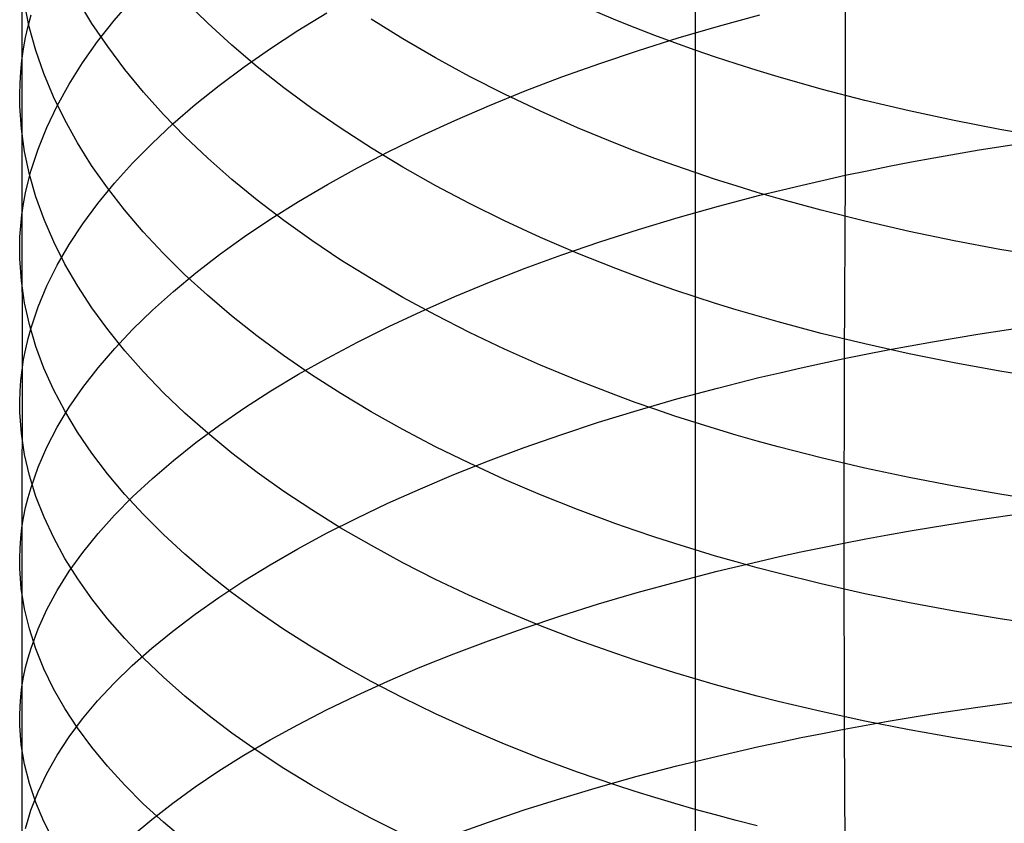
# Model space of a CAD drawing. Extents: x -383 to 1849, y -1185 to -529.
# Tile 151 of 256: x -381 to -371, y -979 to -971. Entities that reach past the tile are written whole.
import ezdxf

# ---------------------------------------------------------------- set-up
doc = ezdxf.new("R2010")
doc.units = 0
doc.layers.add('PREDEFINITO', color=7, linetype='CONTINUOUS')

msp = doc.modelspace()

# ---------------------------------------------------------------- linework, layer by layer
at = {"layer": 'PREDEFINITO'}
for p, q in [((-381.0811, -968.3196, 651.3512), (-381.0812, -971.3509, 653.1597)), ((-372.8372, -970.6864, 666.9849), (-372.8372, -972.5016, 667.8552)), ((-381.0081, -971.0158, 650.1327), (-381.0565, -970.7801, 650.5577)), ((-380.3807, -970.9804, 646.7624), (-380.5234, -970.7457, 647.1699)), ((-380.1575, -970.9512, 657.8223), (-379.9766, -970.7426, 658.2278)), ((-379.2215, -970.9781, 643.5408), (-379.4495, -970.754, 643.9156)), ((-375.1356, -970.9469, 637.6614), (-375.5177, -970.7847, 637.917)), ((-381.0199, -971.0085, 653.8022), (-380.9909, -970.8946, 654.0156)), ((-378.3178, -971.0514, 661.8024), (-378.0289, -970.8744, 662.1587)), ((-374.1065, -971.0074, 666.3344), (-373.6918, -970.8943, 666.5649)), ((-381.0447, -971.1225, 653.5884), (-381.0199, -971.0085, 653.8022)), ((-380.2232, -971.2127, 646.3586), (-380.3807, -970.9804, 646.7624)), ((-380.3236, -971.1619, 657.4121), (-380.1575, -970.9512, 657.8223)), ((-378.9802, -971.1982, 643.172), (-379.2215, -970.9781, 643.5408)), ((-377.2677, -971.1362, 640.2417), (-377.5839, -970.9395, 640.5604)), ((-374.9408, -971.0252, 637.5379), (-375.1356, -970.9469, 637.6614)), ((-374.5125, -971.1263, 666.0908), (-374.1065, -971.0074, 666.3344)), ((-380.9435, -971.2505, 649.7088), (-381.0081, -971.0158, 650.1327)), ((-378.5942, -971.232, 661.438), (-378.3178, -971.0514, 661.8024)), ((-374.7434, -971.1014, 637.4172), (-374.9408, -971.0252, 637.5379)), ((-374.5436, -971.1757, 637.2994), (-374.7434, -971.1014, 637.4172)), ((-381.0651, -971.2367, 653.3742), (-381.0447, -971.1225, 653.5884)), ((-380.4745, -971.3745, 656.9976), (-380.3236, -971.1619, 657.4121)), ((-378.7259, -971.414, 642.8099), (-378.9802, -971.1982, 643.172)), ((-376.9399, -971.327, 639.9319), (-377.2677, -971.1362, 640.2417)), ((-374.9093, -971.2509, 665.8345), (-374.5125, -971.1263, 666.0908)), ((-374.3414, -971.248, 637.1846), (-374.5436, -971.1757, 637.2994)), ((-381.0812, -971.3509, 653.1597), (-381.0651, -971.2367, 653.3742)), ((-380.8627, -971.484, 649.2864), (-380.9435, -971.2505, 649.7088)), ((-380.051, -971.4424, 645.9588), (-380.2232, -971.2127, 646.3586)), ((-378.8579, -971.416, 661.066), (-378.5942, -971.232, 661.438)), ((-375.2968, -971.381, 665.5659), (-374.9093, -971.2509, 665.8345)), ((-374.1367, -971.3181, 637.0729), (-374.3414, -971.248, 637.1846)), ((-381.093, -971.4652, 652.9449), (-381.0812, -971.3509, 653.1597)), ((-381.0812, -971.3509, 653.1597), (-381.0821, -972.8978, 654.0102)), ((-380.61, -971.5888, 656.5793), (-380.4745, -971.3745, 656.9976)), ((-376.6007, -971.5115, 639.6315), (-376.9399, -971.327, 639.9319)), ((-375.6746, -971.5162, 665.2855), (-375.2968, -971.381, 665.5659)), ((-373.9298, -971.3863, 636.9642), (-374.1367, -971.3181, 637.0729)), ((-373.7205, -971.4523, 636.8585), (-373.9298, -971.3863, 636.9642)), ((-381.1003, -971.5796, 652.7299), (-381.093, -971.4652, 652.9449)), ((-380.7661, -971.7161, 648.8661), (-380.8627, -971.484, 649.2864)), ((-379.8646, -971.6692, 645.5635), (-380.051, -971.4424, 645.9588)), ((-379.1085, -971.6033, 660.6867), (-378.8579, -971.416, 661.066)), ((-378.4587, -971.6253, 642.4547), (-378.7259, -971.414, 642.8099)), ((-373.5091, -971.5163, 636.7559), (-373.7205, -971.4523, 636.8585)), ((-381.1034, -971.6939, 652.5148), (-381.1003, -971.5796, 652.7299)), ((-380.7298, -971.8045, 656.1574), (-380.61, -971.5888, 656.5793)), ((-379.3458, -971.7936, 660.3007), (-379.1085, -971.6033, 660.6867)), ((-376.2505, -971.6897, 639.3409), (-376.6007, -971.5115, 639.6315)), ((-376.0424, -971.6566, 664.9936), (-375.6746, -971.5162, 665.2855)), ((-373.0799, -971.638, 636.5598), (-373.5091, -971.5163, 636.7559)), ((-381.1021, -971.8082, 652.2995), (-381.1034, -971.6939, 652.5148)), ((-379.6641, -971.8928, 645.1732), (-379.8646, -971.6692, 645.5635)), ((-378.1789, -971.8319, 642.1069), (-378.4587, -971.6253, 642.4547)), ((-376.3998, -971.8018, 664.6906), (-376.0424, -971.6566, 664.9936)), ((-375.8894, -971.861, 639.0605), (-376.2505, -971.6897, 639.3409)), ((-372.6427, -971.7515, 636.3759), (-373.0799, -971.638, 636.5598)), ((-380.6539, -971.9466, 648.4482), (-380.7661, -971.7161, 648.8661)), ((-379.5695, -971.9867, 659.9082), (-379.3458, -971.7936, 660.3007)), ((-376.7467, -971.9517, 664.377), (-376.3998, -971.8018, 664.6906)), ((-372.1981, -971.8566, 636.2043), (-372.6427, -971.7515, 636.3759)), ((-381.0869, -972.0366, 651.8689), (-381.1021, -971.8082, 652.2995)), ((-380.8335, -972.0215, 655.7325), (-380.7298, -971.8045, 656.1574)), ((-379.4497, -972.113, 644.7882), (-379.6641, -971.8928, 645.1732)), ((-377.8868, -972.0334, 641.7669), (-378.1789, -971.8319, 642.1069)), ((-375.5177, -972.0255, 638.7907), (-375.8894, -971.861, 639.0605)), ((-371.7466, -971.9535, 636.045), (-372.1981, -971.8566, 636.2043)), ((-380.5264, -972.1752, 648.0331), (-380.6539, -971.9466, 648.4482)), ((-379.7793, -972.1825, 659.5098), (-379.5695, -971.9867, 659.9082)), ((-377.0827, -972.106, 664.0533), (-376.7467, -971.9517, 664.377)), ((-371.2888, -972.042, 635.898), (-371.7466, -971.9535, 636.045)), ((-381.0549, -972.2646, 651.4386), (-381.0869, -972.0366, 651.8689)), ((-380.9209, -972.2396, 655.3049), (-380.8335, -972.0215, 655.7325)), ((-377.5825, -972.2297, 641.4352), (-377.8868, -972.0334, 641.7669)), ((-375.1356, -972.1826, 638.532), (-375.5177, -972.0255, 638.7907)), ((-370.8252, -972.1222, 635.7633), (-371.2888, -972.042, 635.898)), ((-380.3838, -972.4016, 647.6213), (-380.5264, -972.1752, 648.0331)), ((-379.9748, -972.3806, 659.1058), (-379.7793, -972.1825, 659.5098)), ((-379.2218, -972.3296, 644.409), (-379.4497, -972.113, 644.7882)), ((-377.4074, -972.2646, 663.7197), (-377.0827, -972.106, 664.0533)), ((-374.9408, -972.2584, 638.4069), (-375.1356, -972.1826, 638.532)), ((-371.498, -972.248, 668.3834), (-371.0384, -972.1757, 668.5306)), ((-381.0063, -972.4919, 651.009), (-381.0549, -972.2646, 651.4386)), ((-380.9917, -972.4585, 654.875), (-380.9209, -972.2396, 655.3049)), ((-377.7207, -972.4273, 663.3768), (-377.4074, -972.2646, 663.7197)), ((-377.2665, -972.4204, 641.1121), (-377.5825, -972.2297, 641.4352)), ((-374.7434, -972.3323, 638.2848), (-374.9408, -972.2584, 638.4069)), ((-371.9513, -972.3264, 668.2218), (-371.498, -972.248, 668.3834)), ((-380.1558, -972.581, 658.6966), (-379.9748, -972.3806, 659.1058)), ((-378.9805, -972.5423, 644.036), (-379.2218, -972.3296, 644.409)), ((-374.5436, -972.4042, 638.1656), (-374.7434, -972.3323, 638.2848)), ((-372.3979, -972.4109, 668.0457), (-372.1755, -972.3679, 668.1355)), ((-372.1755, -972.3679, 668.1355), (-371.9513, -972.3264, 668.2218)), ((-381.0207, -972.5681, 654.6594), (-380.9917, -972.4585, 654.875)), ((-380.9414, -972.7183, 650.5804), (-381.0063, -972.4919, 651.009)), ((-380.2263, -972.6258, 647.2133), (-380.3838, -972.4016, 647.6213)), ((-378.0221, -972.5938, 663.0249), (-377.7207, -972.4273, 663.3768)), ((-376.9388, -972.6054, 640.7982), (-377.2665, -972.4204, 641.1121)), ((-374.3414, -972.4742, 638.0494), (-374.5436, -972.4042, 638.1656)), ((-374.1368, -972.5422, 637.9363), (-374.3414, -972.4742, 638.0494)), ((-372.8372, -972.5016, 667.8552), (-372.6185, -972.4555, 667.9522)), ((-372.6185, -972.4555, 667.9522), (-372.3979, -972.4109, 668.0457)), ((-381.0455, -972.678, 654.4433), (-381.0207, -972.5681, 654.6594)), ((-380.322, -972.7834, 658.2826), (-380.1558, -972.581, 658.6966)), ((-378.7261, -972.7509, 643.6696), (-378.9805, -972.5423, 644.036)), ((-373.9298, -972.6081, 637.8262), (-374.1368, -972.5422, 637.9363)), ((-373.2686, -972.5984, 667.6502), (-373.0539, -972.5492, 667.7545)), ((-373.0539, -972.5492, 667.7545), (-372.8372, -972.5016, 667.8552)), ((-372.8372, -972.5016, 667.8552), (-372.8494, -974.3356, 668.6838)), ((-381.0659, -972.7879, 654.2269), (-381.0455, -972.678, 654.4433)), ((-380.0543, -972.8473, 646.8093), (-380.2263, -972.6258, 647.2133)), ((-378.3114, -972.7641, 662.6645), (-378.0221, -972.5938, 663.0249)), ((-376.5998, -972.7844, 640.4937), (-376.9388, -972.6054, 640.7982)), ((-373.7206, -972.6721, 637.7193), (-373.9298, -972.6081, 637.8262)), ((-373.5092, -972.734, 637.6154), (-373.7206, -972.6721, 637.7193)), ((-373.6918, -972.7011, 667.4312), (-373.4812, -972.649, 667.5424)), ((-373.4812, -972.649, 667.5424), (-373.2686, -972.5984, 667.6502)), ((-381.0821, -972.8978, 654.0102), (-381.0659, -972.7879, 654.2269)), ((-380.8604, -972.9435, 650.1534), (-380.9414, -972.7183, 650.5804)), ((-380.473, -972.9877, 657.8643), (-380.322, -972.7834, 658.2826)), ((-378.4589, -972.9551, 643.3103), (-378.7261, -972.7509, 643.6696)), ((-378.5883, -972.9378, 662.296), (-378.3114, -972.7641, 662.6645)), ((-376.2497, -972.957, 640.1992), (-376.5998, -972.7844, 640.4937)), ((-374.1066, -972.8097, 667.1985), (-373.6918, -972.7011, 667.4312)), ((-373.08, -972.8519, 637.4169), (-373.5092, -972.734, 637.6154)), ((-379.8678, -973.066, 646.41), (-380.0543, -972.8473, 646.8093)), ((-374.5125, -972.9238, 666.9525), (-374.1066, -972.8097, 667.1985)), ((-372.6429, -972.9617, 637.2308), (-373.08, -972.8519, 637.4169)), ((-381.0938, -973.0079, 653.7932), (-381.0821, -972.8978, 654.0102)), ((-381.0821, -972.8978, 654.0102), (-381.081, -974.4511, 654.8485)), ((-380.7636, -973.1674, 649.7284), (-380.8604, -972.9435, 650.1534)), ((-378.8525, -973.1148, 661.9198), (-378.5883, -972.9378, 662.296)), ((-378.1791, -973.1547, 642.9585), (-378.4589, -972.9551, 643.3103)), ((-375.8887, -973.1232, 639.9151), (-376.2497, -972.957, 640.1992)), ((-374.9094, -973.0433, 666.6938), (-374.5125, -972.9238, 666.9525)), ((-372.1983, -973.0635, 637.0571), (-372.6429, -972.9617, 637.2308)), ((-381.1012, -973.1179, 653.576), (-381.0938, -973.0079, 653.7932)), ((-380.6086, -973.1935, 657.442), (-380.473, -972.9877, 657.8643)), ((-379.6673, -973.2816, 646.0157), (-379.8678, -973.066, 646.41)), ((-375.2969, -973.168, 666.4226), (-374.9094, -973.0433, 666.6938)), ((-371.7469, -973.1572, 636.8959), (-372.1983, -973.0635, 637.0571)), ((-381.1042, -973.228, 653.3586), (-381.1012, -973.1179, 653.576)), ((-380.6513, -973.3897, 649.3059), (-380.7636, -973.1674, 649.7284)), ((-379.1036, -973.2949, 661.5363), (-378.8525, -973.1148, 661.9198)), ((-377.887, -973.3495, 642.6147), (-378.1791, -973.1547, 642.9585)), ((-375.5171, -973.2825, 639.6417), (-375.8887, -973.1232, 639.9151)), ((-375.6747, -973.2977, 666.1395), (-375.2969, -973.168, 666.4226)), ((-371.2891, -973.2428, 636.7472), (-371.7469, -973.1572, 636.8959)), ((-381.103, -973.338, 653.1412), (-381.1042, -973.228, 653.3586)), ((-380.7285, -973.4008, 657.0162), (-380.6086, -973.1935, 657.442)), ((-370.8255, -973.3203, 636.611), (-371.2891, -973.2428, 636.7472)), ((-381.0878, -973.5578, 652.7063), (-381.103, -973.338, 653.1412)), ((-379.4529, -973.4939, 645.6268), (-379.6673, -973.2816, 646.0157)), ((-379.3414, -973.4778, 661.1459), (-379.1036, -973.2949, 661.5363)), ((-377.5827, -973.5392, 642.2792), (-377.887, -973.3495, 642.6147)), ((-376.0425, -973.4322, 665.8448), (-375.6747, -973.2977, 666.1395)), ((-375.1351, -973.4349, 639.3796), (-375.5171, -973.2825, 639.6417)), ((-380.8323, -973.6092, 656.5873), (-380.7285, -973.4008, 657.0162)), ((-380.5236, -973.6102, 648.8862), (-380.6513, -973.3897, 649.3059)), ((-379.5656, -973.6635, 660.7491), (-379.3414, -973.4778, 661.1459)), ((-376.4, -973.5714, 665.539), (-376.0425, -973.4322, 665.8448)), ((-374.9404, -973.5083, 639.2528), (-375.1351, -973.4349, 639.3796)), ((-381.0558, -973.7772, 652.2716), (-381.0878, -973.5578, 652.7063)), ((-379.2249, -973.7027, 645.2438), (-379.4529, -973.4939, 645.6268)), ((-377.2667, -973.7235, 641.9524), (-377.5827, -973.5392, 642.2792)), ((-376.7469, -973.7151, 665.2225), (-376.4, -973.5714, 665.539)), ((-374.7431, -973.5799, 639.1291), (-374.9404, -973.5083, 639.2528)), ((-380.9197, -973.8187, 656.1556), (-380.8323, -973.6092, 656.5873)), ((-380.3809, -973.8287, 648.4698), (-380.5236, -973.6102, 648.8862)), ((-379.7758, -973.8517, 660.3463), (-379.5656, -973.6635, 660.7491)), ((-374.5433, -973.6496, 639.0083), (-374.7431, -973.5799, 639.1291)), ((-374.3411, -973.7174, 638.8906), (-374.5433, -973.6496, 639.0083)), ((-378.9836, -973.9077, 644.8671), (-379.2249, -973.7027, 645.2438)), ((-376.939, -973.9022, 641.6349), (-377.2667, -973.7235, 641.9524)), ((-377.0828, -973.863, 664.8956), (-376.7469, -973.7151, 665.2225)), ((-374.1366, -973.7832, 638.776), (-374.3411, -973.7174, 638.8906)), ((-381.0072, -973.9958, 651.8376), (-381.0558, -973.7772, 652.2716)), ((-380.9905, -974.0289, 655.7217), (-380.9197, -973.8187, 656.1556)), ((-380.2233, -974.0449, 648.0571), (-380.3809, -973.8287, 648.4698)), ((-379.9718, -974.0422, 659.9379), (-379.7758, -973.8517, 660.3463)), ((-377.4076, -974.0149, 664.559), (-377.0828, -973.863, 664.8956)), ((-373.9297, -973.8471, 638.6645), (-374.1366, -973.7832, 638.776)), ((-373.7205, -973.9091, 638.5562), (-373.9297, -973.8471, 638.6645)), ((-378.7292, -974.1088, 644.4972), (-378.9836, -973.9077, 644.8671)), ((-376.5999, -974.0751, 641.327), (-376.939, -973.9022, 641.6349)), ((-373.5091, -973.969, 638.451), (-373.7205, -973.9091, 638.5562)), ((-373.08, -974.0832, 638.25), (-373.5091, -973.969, 638.451)), ((-381.0196, -974.1343, 655.504), (-380.9905, -974.0289, 655.7217)), ((-380.9424, -974.2136, 651.4049), (-381.0072, -973.9958, 651.8376)), ((-380.0512, -974.2586, 647.6486), (-380.2233, -974.0449, 648.0571)), ((-380.1532, -974.2348, 659.5242), (-379.9718, -974.0422, 659.9379)), ((-377.7209, -974.1708, 664.2128), (-377.4076, -974.0149, 664.559)), ((-371.51, -974.0923, 669.217), (-371.0503, -974.0229, 669.3657)), ((-381.0444, -974.2398, 655.2858), (-381.0196, -974.1343, 655.504)), ((-378.4618, -974.3056, 644.1344), (-378.7292, -974.1088, 644.4972)), ((-376.2498, -974.2419, 641.0292), (-376.5999, -974.0751, 641.327)), ((-372.6429, -974.1894, 638.0615), (-373.08, -974.0832, 638.25)), ((-372.1877, -974.2074, 668.9667), (-371.9635, -974.1676, 669.0538)), ((-371.9635, -974.1676, 669.0538), (-371.51, -974.0923, 669.217)), ((-381.0649, -974.3454, 655.0673), (-381.0444, -974.2398, 655.2858)), ((-380.8614, -974.4303, 650.9737), (-380.9424, -974.2136, 651.4049)), ((-380.3198, -974.4293, 659.1058), (-380.1532, -974.2348, 659.5242)), ((-379.8648, -974.4696, 647.2448), (-380.0512, -974.2586, 647.6486)), ((-378.0223, -974.3304, 663.8577), (-377.7209, -974.1708, 664.2128)), ((-375.8888, -974.4023, 640.7418), (-376.2498, -974.2419, 641.0292)), ((-372.1984, -974.2879, 637.8857), (-372.6429, -974.1894, 638.0615)), ((-372.6307, -974.2914, 668.7817), (-372.4101, -974.2487, 668.8761)), ((-372.4101, -974.2487, 668.8761), (-372.1877, -974.2074, 668.9667)), ((-381.081, -974.4511, 654.8485), (-381.0649, -974.3454, 655.0673)), ((-378.1819, -974.4979, 643.7792), (-378.4618, -974.3056, 644.1344)), ((-378.3116, -974.4934, 663.4939), (-378.0223, -974.3304, 663.8577)), ((-373.0661, -974.3812, 668.5821), (-372.8494, -974.3356, 668.6838)), ((-372.8494, -974.3356, 668.6838), (-372.8506, -976.1826, 669.4807)), ((-372.8494, -974.3356, 668.6838), (-372.6307, -974.2914, 668.7817)), ((-371.747, -974.3785, 637.7225), (-372.1984, -974.2879, 637.8857)), ((-381.0928, -974.5568, 654.6294), (-381.081, -974.4511, 654.8485)), ((-381.081, -974.4511, 654.8485), (-381.0815, -976.0304, 655.6365)), ((-380.7647, -974.6456, 650.5445), (-380.8614, -974.4303, 650.9737)), ((-380.4712, -974.6255, 658.683), (-380.3198, -974.4293, 659.1058)), ((-375.5172, -974.5562, 640.4654), (-375.8888, -974.4023, 640.7418)), ((-373.4934, -974.4768, 668.3682), (-373.2808, -974.4283, 668.4769)), ((-373.2808, -974.4283, 668.4769), (-373.0661, -974.3812, 668.5821)), ((-371.2893, -974.4613, 637.572), (-371.747, -974.3785, 637.7225)), ((-370.8258, -974.5362, 637.4341), (-371.2893, -974.4613, 637.572)), ((-381.1002, -974.6625, 654.4101), (-381.0928, -974.5568, 654.6294)), ((-379.6642, -974.6776, 646.8459), (-379.8648, -974.4696, 647.2448)), ((-378.5885, -974.6598, 663.122), (-378.3116, -974.4934, 663.4939)), ((-377.8896, -974.6855, 643.432), (-378.1819, -974.4979, 643.7792)), ((-375.1352, -974.7033, 640.2003), (-375.5172, -974.5562, 640.4654)), ((-374.1185, -974.6307, 668.0212), (-373.7039, -974.5268, 668.256)), ((-373.7039, -974.5268, 668.256), (-373.4934, -974.4768, 668.3682)), ((-380.6524, -974.8594, 650.1179), (-380.7647, -974.6456, 650.5445)), ((-380.6072, -974.8232, 658.2563), (-380.4712, -974.6255, 658.683)), ((-378.8527, -974.8294, 662.7423), (-378.5885, -974.6598, 663.122)), ((-374.5243, -974.7399, 667.7731), (-374.1185, -974.6307, 668.0212)), ((-381.1032, -974.7683, 654.1906), (-381.1002, -974.6625, 654.4101)), ((-379.4499, -974.8824, 646.4526), (-379.6642, -974.6776, 646.8459)), ((-377.5852, -974.8682, 643.0933), (-377.8896, -974.6855, 643.432)), ((-374.9404, -974.7743, 640.0722), (-375.1352, -974.7033, 640.2003)), ((-374.921, -974.8542, 667.5122), (-374.5243, -974.7399, 667.7731)), ((-381.102, -974.874, 653.971), (-381.1032, -974.7683, 654.1906)), ((-380.7274, -975.0223, 657.826), (-380.6072, -974.8232, 658.2563)), ((-379.1038, -975.0018, 662.3552), (-378.8527, -974.8294, 662.7423)), ((-375.3083, -974.9735, 667.2387), (-374.921, -974.8542, 667.5122)), ((-374.7431, -974.8434, 639.947), (-374.9404, -974.7743, 640.0722)), ((-374.5433, -974.9107, 639.8249), (-374.7431, -974.8434, 639.947)), ((-381.0868, -975.0852, 653.5318), (-381.102, -974.874, 653.971)), ((-380.5248, -975.0714, 649.6941), (-380.6524, -974.8594, 650.1179)), ((-379.2219, -975.0839, 646.0652), (-379.4499, -974.8824, 646.4526)), ((-377.2689, -975.0457, 642.7634), (-377.5852, -974.8682, 643.0933)), ((-374.3411, -974.9761, 639.7059), (-374.5433, -974.9107, 639.8249)), ((-380.8315, -975.2224, 657.3927), (-380.7274, -975.0223, 657.826)), ((-379.3416, -975.1771, 661.9613), (-379.1038, -975.0018, 662.3552)), ((-376.941, -975.2178, 642.4429), (-377.2689, -975.0457, 642.7634)), ((-375.6858, -975.0976, 666.9532), (-375.3083, -974.9735, 667.2387)), ((-374.1365, -975.0397, 639.5901), (-374.3411, -974.9761, 639.7059)), ((-373.9296, -975.1013, 639.4774), (-374.1365, -975.0397, 639.5901)), ((-381.0548, -975.296, 653.0928), (-381.0868, -975.0852, 653.5318)), ((-380.3821, -975.2814, 649.2738), (-380.5248, -975.0714, 649.6941)), ((-378.9807, -975.2817, 645.6842), (-379.2219, -975.0839, 646.0652)), ((-376.0533, -975.2263, 666.6561), (-375.6858, -975.0976, 666.9532)), ((-373.7204, -975.1611, 639.3678), (-373.9296, -975.1013, 639.4774)), ((-380.9193, -975.4235, 656.9566), (-380.8315, -975.2224, 657.3927)), ((-379.5657, -975.3549, 661.5608), (-379.3416, -975.1771, 661.9613)), ((-376.6017, -975.3842, 642.1322), (-376.941, -975.2178, 642.4429)), ((-376.4104, -975.3594, 666.3477), (-376.0533, -975.2263, 666.6561)), ((-373.509, -975.219, 639.2615), (-373.7204, -975.1611, 639.3678)), ((-373.0799, -975.3291, 639.0583), (-373.509, -975.219, 639.2615)), ((-381.0062, -975.5061, 652.6545), (-381.0548, -975.296, 653.0928)), ((-380.2246, -975.4893, 648.8572), (-380.3821, -975.2814, 649.2738)), ((-378.7263, -975.4756, 645.3099), (-378.9807, -975.2817, 645.6842)), ((-372.6427, -975.4316, 638.8678), (-373.0799, -975.3291, 639.0583)), ((-380.9904, -975.6254, 656.5183), (-380.9193, -975.4235, 656.9566)), ((-379.776, -975.535, 661.1543), (-379.5657, -975.3549, 661.5608)), ((-376.7569, -975.4967, 666.0286), (-376.4104, -975.3594, 666.3477)), ((-376.2513, -975.5448, 641.8316), (-376.6017, -975.3842, 642.1322)), ((-372.1982, -975.5266, 638.6901), (-372.6427, -975.4316, 638.8678)), ((-380.9414, -975.7154, 652.2174), (-381.0062, -975.5061, 652.6545)), ((-380.0525, -975.6947, 648.4448), (-380.2246, -975.4893, 648.8572)), ((-379.9719, -975.7174, 660.7421), (-379.776, -975.535, 661.1543)), ((-378.4591, -975.6655, 644.9429), (-378.7263, -975.4756, 645.3099)), ((-377.0925, -975.638, 665.6991), (-376.7569, -975.4967, 666.0286)), ((-375.8901, -975.6993, 641.5416), (-376.2513, -975.5448, 641.8316)), ((-371.7468, -975.614, 638.5252), (-372.1982, -975.5266, 638.6901)), ((-381.0197, -975.7265, 656.2984), (-380.9904, -975.6254, 656.5183)), ((-377.4169, -975.7833, 665.3597), (-377.0925, -975.638, 665.6991)), ((-371.289, -975.6937, 638.3731), (-371.7468, -975.614, 638.5252)), ((-381.0446, -975.8277, 656.0781), (-381.0197, -975.7265, 656.2984)), ((-380.8604, -975.9236, 651.7818), (-380.9414, -975.7154, 652.2174)), ((-380.1534, -975.9018, 660.3247), (-379.9719, -975.7174, 660.7421)), ((-379.8661, -975.8974, 648.0372), (-380.0525, -975.6947, 648.4448)), ((-378.1793, -975.851, 644.5836), (-378.4591, -975.6655, 644.9429)), ((-375.5182, -975.8474, 641.2627), (-375.8901, -975.6993, 641.5416)), ((-370.8254, -975.7659, 638.2339), (-371.289, -975.6937, 638.3731)), ((-381.0652, -975.9291, 655.8575), (-381.0446, -975.8277, 656.0781)), ((-377.7297, -975.9322, 665.0108), (-377.4169, -975.7833, 665.3597)), ((-381.0815, -976.0304, 655.6365), (-381.0652, -975.9291, 655.8575)), ((-380.7636, -976.1305, 651.3483), (-380.8604, -975.9236, 651.7818)), ((-380.3199, -976.088, 659.9024), (-380.1534, -975.9018, 660.3247)), ((-379.6655, -976.0973, 647.6347), (-379.8661, -975.8974, 648.0372)), ((-377.8871, -976.0321, 644.2323), (-378.1793, -975.851, 644.5836)), ((-378.0307, -976.0847, 664.6528), (-377.7297, -975.9322, 665.0108)), ((-375.1359, -975.9889, 640.9952), (-375.5182, -975.8474, 641.2627)), ((-371.5112, -975.9499, 670.0185), (-371.0515, -975.8834, 670.1685)), ((-381.0933, -976.1318, 655.4153), (-381.0815, -976.0304, 655.6365)), ((-381.0815, -976.0304, 655.6365), (-381.0819, -979.2255, 657.1374)), ((-377.5829, -976.2083, 643.8896), (-377.8871, -976.0321, 644.2323)), ((-374.9409, -976.0571, 640.8659), (-375.1359, -975.9889, 640.9952)), ((-372.1889, -976.06, 669.7661), (-371.9647, -976.0219, 669.8539)), ((-371.9647, -976.0219, 669.8539), (-371.5112, -975.9499, 670.0185)), ((-381.1008, -976.2333, 655.1939), (-381.0933, -976.1318, 655.4153)), ((-380.6513, -976.336, 650.9173), (-380.7636, -976.1305, 651.3483)), ((-380.4714, -976.2758, 659.4758), (-380.3199, -976.088, 659.9024)), ((-379.4512, -976.2942, 647.2377), (-379.6655, -976.0973, 647.6347)), ((-378.3196, -976.2405, 664.2861), (-378.0307, -976.0847, 664.6528)), ((-374.7434, -976.1236, 640.7397), (-374.9409, -976.0571, 640.8659)), ((-374.5435, -976.1883, 640.6165), (-374.7434, -976.1236, 640.7397)), ((-372.6319, -976.1403, 669.5795), (-372.4114, -976.0994, 669.6746)), ((-372.4114, -976.0994, 669.6746), (-372.1889, -976.06, 669.7661)), ((-381.104, -976.3347, 654.9723), (-381.1008, -976.2333, 655.1939)), ((-377.2668, -976.3795, 643.5559), (-377.5829, -976.2083, 643.8896)), ((-374.3411, -976.2512, 640.4965), (-374.5435, -976.1883, 640.6165)), ((-373.282, -976.2712, 669.2721), (-373.0673, -976.2262, 669.3782)), ((-373.0673, -976.2262, 669.3782), (-372.8506, -976.1826, 669.4807)), ((-372.8506, -976.1826, 669.4807), (-372.6319, -976.1403, 669.5795)), ((-372.8506, -976.1826, 669.4807), (-372.8488, -978.0456, 670.2433)), ((-381.1029, -976.4361, 654.7506), (-381.104, -976.3347, 654.9723)), ((-380.5237, -976.5397, 650.4892), (-380.6513, -976.336, 650.9173)), ((-380.6073, -976.465, 659.0452), (-380.4714, -976.2758, 659.4758)), ((-379.2233, -976.4877, 646.8467), (-379.4512, -976.2942, 647.2377)), ((-378.596, -976.3994, 663.9111), (-378.3196, -976.2405, 664.2861)), ((-374.1364, -976.3123, 640.3796), (-374.3411, -976.2512, 640.4965)), ((-373.9292, -976.3716, 640.2659), (-374.1364, -976.3123, 640.3796)), ((-373.7051, -976.3653, 669.0493), (-373.4946, -976.3176, 669.1624)), ((-373.4946, -976.3176, 669.1624), (-373.282, -976.2712, 669.2721)), ((-378.8597, -976.5613, 663.5284), (-378.596, -976.3994, 663.9111)), ((-376.9391, -976.5455, 643.2316), (-377.2668, -976.3795, 643.5559)), ((-374.1198, -976.4645, 668.8126), (-373.7051, -976.3653, 669.0493)), ((-373.7198, -976.429, 640.1555), (-373.9292, -976.3716, 640.2659)), ((-373.5082, -976.4847, 640.0482), (-373.7198, -976.429, 640.1555)), ((-381.0879, -976.6386, 654.3073), (-381.1029, -976.4361, 654.7506)), ((-380.7275, -976.6556, 658.6111), (-380.6073, -976.465, 659.0452)), ((-378.982, -976.6777, 646.4622), (-379.2233, -976.4877, 646.8467)), ((-374.5255, -976.5688, 668.5625), (-374.1198, -976.4645, 668.8126)), ((-373.0787, -976.5905, 639.8433), (-373.5082, -976.4847, 640.0482)), ((-380.381, -976.7416, 650.0645), (-380.5237, -976.5397, 650.4892)), ((-379.1103, -976.7261, 663.1383), (-378.8597, -976.5613, 663.5284)), ((-376.6, -976.7061, 642.9172), (-376.9391, -976.5455, 643.2316)), ((-374.9222, -976.678, 668.2994), (-374.5255, -976.5688, 668.5625)), ((-372.6412, -976.6889, 639.6513), (-373.0787, -976.5905, 639.8433)), ((-381.056, -976.8407, 653.8643), (-381.0879, -976.6386, 654.3073)), ((-380.8317, -976.8471, 658.1738), (-380.7275, -976.6556, 658.6111)), ((-379.3476, -976.8934, 662.7412), (-379.1103, -976.7261, 663.1383)), ((-378.7276, -976.864, 646.0845), (-378.982, -976.6777, 646.4622)), ((-376.2499, -976.861, 642.6131), (-376.6, -976.7061, 642.9172)), ((-375.3094, -976.7919, 668.0237), (-374.9222, -976.678, 668.2994)), ((-372.1962, -976.7801, 639.4721), (-372.6412, -976.6889, 639.6513)), ((-380.2234, -976.9413, 649.6436), (-380.381, -976.7416, 650.0645)), ((-375.6869, -976.9103, 667.7359), (-375.3094, -976.7919, 668.0237)), ((-371.7444, -976.8639, 639.3059), (-372.1962, -976.7801, 639.4721)), ((-381.0076, -977.0421, 653.422), (-381.056, -976.8407, 653.8643)), ((-380.9195, -977.0396, 657.7339), (-380.8317, -976.8471, 658.1738)), ((-379.5713, -977.0632, 662.3375), (-379.3476, -976.8934, 662.7412)), ((-378.4603, -977.0464, 645.7142), (-378.7276, -976.864, 646.0845)), ((-375.8888, -977.01, 642.3196), (-376.2499, -976.861, 642.6131)), ((-376.0544, -977.0331, 667.4363), (-375.6869, -976.9103, 667.7359)), ((-371.2862, -976.9404, 639.1526), (-371.7444, -976.8639, 639.3059)), ((-380.0513, -977.1387, 649.227), (-380.2234, -976.9413, 649.6436)), ((-375.5172, -977.1528, 642.0374), (-375.8888, -977.01, 642.3196)), ((-370.8222, -977.0096, 639.0123), (-371.2862, -976.9404, 639.1526)), ((-380.9428, -977.2426, 652.9809), (-381.0076, -977.0421, 653.422)), ((-380.9906, -977.2327, 657.2916), (-380.9195, -977.0396, 657.7339)), ((-379.781, -977.2352, 661.9277), (-379.5713, -977.0632, 662.3375)), ((-378.1805, -977.2246, 645.3516), (-378.4603, -977.0464, 645.7142)), ((-376.4115, -977.16, 667.1255), (-376.0544, -977.0331, 667.4363)), ((-379.8648, -977.3336, 648.8151), (-380.0513, -977.1387, 649.227)), ((-377.8883, -977.3984, 644.9973), (-378.1805, -977.2246, 645.3516)), ((-376.758, -977.291, 666.8038), (-376.4115, -977.16, 667.1255)), ((-375.1352, -977.2893, 641.7668), (-375.5172, -977.1528, 642.0374)), ((-381.0198, -977.3295, 657.0697), (-380.9906, -977.2327, 657.2916)), ((-380.8619, -977.4421, 652.5415), (-380.9428, -977.2426, 652.9809)), ((-379.9765, -977.4094, 661.5123), (-379.781, -977.2352, 661.9277)), ((-377.0935, -977.4258, 666.4717), (-376.758, -977.291, 666.8038)), ((-374.9404, -977.3551, 641.6359), (-375.1352, -977.2893, 641.7668)), ((-381.0447, -977.4263, 656.8475), (-381.0198, -977.3295, 657.0697)), ((-380.1574, -977.5854, 661.0915), (-379.9765, -977.4094, 661.5123)), ((-379.6643, -977.5257, 648.4084), (-379.8648, -977.3336, 648.8151)), ((-377.584, -977.5676, 644.6515), (-377.8883, -977.3984, 644.9973)), ((-374.7431, -977.4192, 641.5082), (-374.9404, -977.3551, 641.6359)), ((-374.5433, -977.4816, 641.3835), (-374.7431, -977.4192, 641.5082)), ((-381.0653, -977.5233, 656.6249), (-381.0447, -977.4263, 656.8475)), ((-380.7652, -977.6403, 652.1042), (-380.8619, -977.4421, 652.5415)), ((-377.4178, -977.5644, 666.1295), (-377.0935, -977.4258, 666.4717)), ((-374.3411, -977.5423, 641.262), (-374.5433, -977.4816, 641.3835)), ((-381.0816, -977.6203, 656.4019), (-381.0653, -977.5233, 656.6249)), ((-380.3235, -977.7631, 660.6659), (-380.1574, -977.5854, 661.0915)), ((-379.45, -977.7149, 648.0072), (-379.6643, -977.5257, 648.4084)), ((-377.7306, -977.7064, 665.7778), (-377.4178, -977.5644, 666.1295)), ((-377.2678, -977.732, 644.3149), (-377.584, -977.5676, 644.6515)), ((-374.1365, -977.6012, 641.1438), (-374.3411, -977.5423, 641.262)), ((-373.9295, -977.6584, 641.0288), (-374.1365, -977.6012, 641.1438)), ((-381.1009, -977.8143, 655.9554), (-381.0934, -977.7173, 656.1787)), ((-381.0934, -977.7173, 656.1787), (-381.0816, -977.6203, 656.4019)), ((-380.6529, -977.8371, 651.6695), (-380.7652, -977.6403, 652.1042)), ((-379.222, -977.9008, 647.6122), (-379.45, -977.7149, 648.0072)), ((-378.0315, -977.8517, 665.4169), (-377.7306, -977.7064, 665.7778)), ((-373.7203, -977.7137, 640.917), (-373.9295, -977.6584, 641.0288)), ((-373.5089, -977.7674, 640.8084), (-373.7203, -977.7137, 640.917)), ((-381.1041, -977.9113, 655.7318), (-381.1009, -977.8143, 655.9554)), ((-380.4745, -977.9424, 660.2359), (-380.3235, -977.7631, 660.6659)), ((-376.94, -977.8913, 643.9878), (-377.2678, -977.732, 644.3149)), ((-373.0798, -977.8693, 640.6011), (-373.5089, -977.7674, 640.8084)), ((-371.5094, -977.8239, 670.7849), (-371.0497, -977.7605, 670.936)), ((-381.103, -978.0083, 655.5082), (-381.1041, -977.9113, 655.7318)), ((-380.5253, -978.0322, 651.2378), (-380.6529, -977.8371, 651.6695)), ((-378.9807, -978.0835, 647.2236), (-379.222, -977.9008, 647.6122)), ((-378.3203, -978.0002, 665.0473), (-378.0315, -977.8517, 665.4169)), ((-376.6008, -978.0454, 643.6706), (-376.94, -977.8913, 643.9878)), ((-372.6426, -977.9643, 640.4068), (-373.0798, -977.8693, 640.6011)), ((-372.1871, -977.9288, 670.5307), (-371.9629, -977.8926, 670.6191)), ((-371.9629, -977.8926, 670.6191), (-371.5094, -977.8239, 670.7849)), ((-381.088, -978.202, 655.061), (-381.103, -978.0083, 655.5082)), ((-380.61, -978.1231, 659.8019), (-380.4745, -977.9424, 660.2359)), ((-378.5967, -978.1518, 664.6694), (-378.3203, -978.0002, 665.0473)), ((-372.8488, -978.0456, 670.2433), (-372.6301, -978.0054, 670.3428)), ((-372.198, -978.0521, 640.2255), (-372.6426, -977.9643, 640.4068)), ((-372.6301, -978.0054, 670.3428), (-372.4095, -977.9664, 670.4385)), ((-372.4095, -977.9664, 670.4385), (-372.1871, -977.9288, 670.5307)), ((-380.3826, -978.2255, 650.8095), (-380.5253, -978.0322, 651.2378)), ((-378.7264, -978.2625, 646.842), (-378.9807, -978.0835, 647.2236)), ((-376.2505, -978.1941, 643.3638), (-376.6008, -978.0454, 643.6706)), ((-373.2801, -978.13, 670.0333), (-373.0655, -978.0871, 670.1401)), ((-373.0655, -978.0871, 670.1401), (-372.8488, -978.0456, 670.2433)), ((-372.8488, -978.0456, 670.2433), (-372.8384, -979.9205, 670.9717)), ((-371.7466, -978.1328, 640.0572), (-372.198, -978.0521, 640.2255)), ((-381.0561, -978.3953, 654.6141), (-381.088, -978.202, 655.061)), ((-380.7298, -978.3049, 659.3643), (-380.61, -978.1231, 659.8019)), ((-378.8603, -978.3061, 664.2836), (-378.5967, -978.1518, 664.6694)), ((-375.8893, -978.337, 643.0679), (-376.2505, -978.1941, 643.3638)), ((-373.7033, -978.2194, 669.8089), (-373.4927, -978.1741, 669.9229)), ((-373.4927, -978.1741, 669.9229), (-373.2801, -978.13, 670.0333)), ((-371.2887, -978.2065, 639.9021), (-371.7466, -978.1328, 640.0572)), ((-370.8251, -978.2731, 639.7602), (-371.2887, -978.2065, 639.9021)), ((-380.8335, -978.4877, 658.9235), (-380.7298, -978.3049, 659.3643)), ((-380.225, -978.4167, 650.3851), (-380.3826, -978.2255, 650.8095)), ((-379.1109, -978.4631, 663.8904), (-378.8603, -978.3061, 664.2836)), ((-378.4591, -978.4377, 646.4677), (-378.7264, -978.2625, 646.842)), ((-374.1179, -978.3138, 669.5706), (-373.7033, -978.2194, 669.8089)), ((-381.0077, -978.5879, 654.1679), (-381.0561, -978.3953, 654.6141)), ((-375.5175, -978.474, 642.7832), (-375.8893, -978.337, 643.0679)), ((-374.5237, -978.413, 669.3189), (-374.1179, -978.3138, 669.5706)), ((-380.9209, -978.6714, 658.48), (-380.8335, -978.4877, 658.9235)), ((-380.0529, -978.6057, 649.965), (-380.225, -978.4167, 650.3851)), ((-379.3482, -978.6225, 663.4902), (-379.1109, -978.4631, 663.8904)), ((-378.1793, -978.6089, 646.1013), (-378.4591, -978.4377, 646.4677)), ((-375.1353, -978.6049, 642.5103), (-375.5175, -978.474, 642.7832)), ((-374.9203, -978.5168, 669.054), (-374.5237, -978.413, 669.3189)), ((-380.9429, -978.7797, 653.723), (-381.0077, -978.5879, 654.1679)), ((-375.3075, -978.625, 668.7765), (-374.9203, -978.5168, 669.054)), ((-374.9404, -978.668, 642.3784), (-375.1353, -978.6049, 642.5103)), ((-380.9916, -978.8557, 658.0342), (-380.9209, -978.6714, 658.48)), ((-379.8664, -978.7922, 649.5497), (-380.0529, -978.6057, 649.965)), ((-379.5718, -978.7843, 663.0833), (-379.3482, -978.6225, 663.4902)), ((-377.8872, -978.7759, 645.7432), (-378.1793, -978.6089, 646.1013)), ((-375.685, -978.7375, 668.4868), (-375.3075, -978.625, 668.7765)), ((-374.743, -978.7295, 642.2496), (-374.9404, -978.668, 642.3784)), ((-380.862, -978.9705, 653.2798), (-380.9429, -978.7797, 653.723)), ((-379.6658, -978.976, 649.1397), (-379.8664, -978.7922, 649.5497)), ((-379.7814, -978.9482, 662.6703), (-379.5718, -978.7843, 663.0833)), ((-377.5829, -978.9385, 645.3938), (-377.8872, -978.7759, 645.7432)), ((-376.0525, -978.8541, 668.1853), (-375.685, -978.7375, 668.4868)), ((-374.5431, -978.7893, 642.1239), (-374.743, -978.7295, 642.2496)), ((-374.3408, -978.8475, 642.0014), (-374.5431, -978.7893, 642.1239)), ((-381.0206, -978.948, 657.8106), (-380.9916, -978.8557, 658.0342)), ((-376.4096, -978.9747, 667.8724), (-376.0525, -978.8541, 668.1853)), ((-374.136, -978.904, 641.8822), (-374.3408, -978.8475, 642.0014)), ((-381.0454, -979.0404, 657.5866), (-381.0206, -978.948, 657.8106)), ((-380.7653, -979.1601, 652.8387), (-380.862, -978.9705, 653.2798)), ((-379.9769, -979.1141, 662.2515), (-379.7814, -978.9482, 662.6703)), ((-379.4514, -979.157, 648.7353), (-379.6658, -978.976, 649.1397)), ((-377.2668, -979.0964, 645.0536), (-377.5829, -978.9385, 645.3938)), ((-376.7561, -979.0992, 667.5486), (-376.4096, -978.9747, 667.8724)), ((-373.929, -978.9588, 641.7662), (-374.136, -978.904, 641.8822)), ((-373.7196, -979.0118, 641.6535), (-373.929, -978.9588, 641.7662))]:
    msp.add_line(p, q, dxfattribs=at)
at = {"layer": 'PREDEFINITO', "extrusion": (1, 7.00411e-06, 5.8801e-06)}
msp.add_arc((-1015.6834, 575.6848, -374.3444), 75.9671, 20.46798, 179.574243, dxfattribs=at)

doc.saveas('drawing.dxf')
